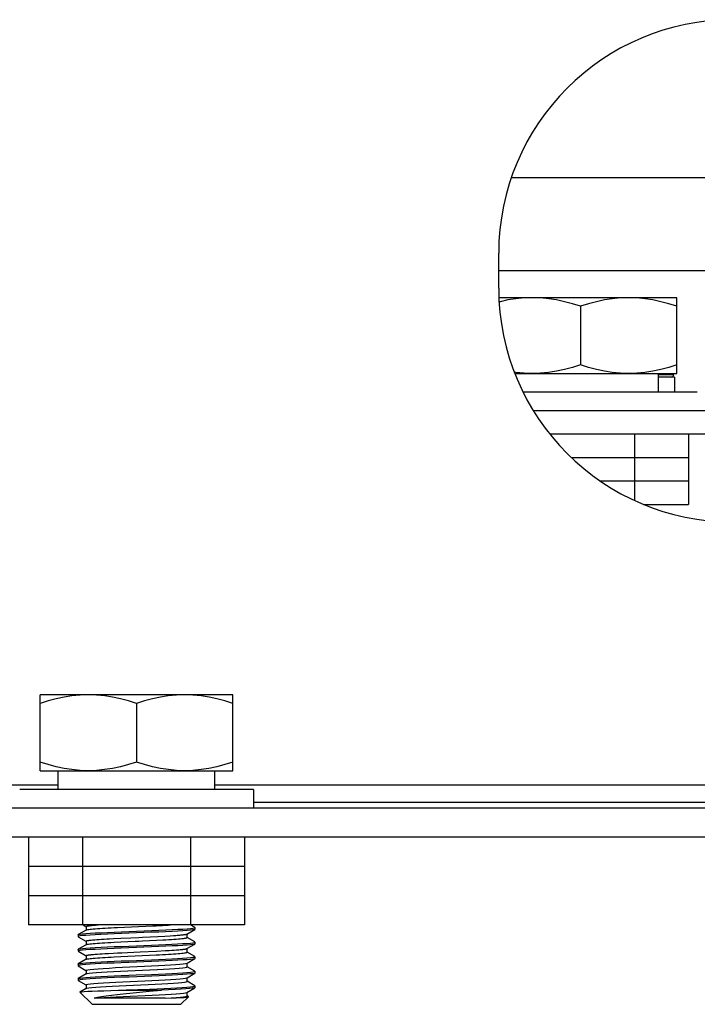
# Model space of a CAD drawing. Extents: x -4139 to -1089, y -1564 to 1941.
# Tile 136 of 160: x -3165 to -3107, y 1699 to 1783. Entities that reach past the tile are written whole.
import ezdxf

# ---------------------------------------------------------------- set-up
doc = ezdxf.new("R2010")
doc.units = 0
doc.header["$LTSCALE"] = 23.1
for name, color, linetype in [('BUS_BAR_CE5M_L2_A_2_1_1_AM', 7, 'CONTINUOUS'), ('BUS_BAR_CE5M_L2_A_2_3_1_AM', 7, 'CONTINUOUS'), ('BUS_BAR_CE5M_L2_A_2_5_1_AM', 7, 'CONTINUOUS'), ('BUS_BAR_CE5M_L2_A_2_8_1_AM', 7, 'CONTINUOUS'), ('IV5M_CP-N1_A_2_1_AM_0', 7, 'CONTINUOUS'), ('LDZHJ_SZCYZT_M6X14_3_1_AM_', 7, 'CONTINUOUS'), ('LSZHJ_SZCLJT_M10X20_1_1_AM', 7, 'CONTINUOUS'), ('SE5M_BOTTOM_A_3_1_1_AM_0', 7, 'CONTINUOUS'), ('SE5M_GND_A_3_12_1_AM_0', 7, 'CONTINUOUS'), ('SE5M_GND_A_3_16_1_AM_0', 7, 'CONTINUOUS'), ('SE5M_GND_A_3_1_1_AM_0', 7, 'CONTINUOUS'), ('SE5M_GND_A_3_8_1_AM_0', 7, 'CONTINUOUS')]:
    doc.layers.add(name, color=color, linetype=linetype)

msp = doc.modelspace()

# ---------------------------------------------------------------- linework, layer by layer
at = {"layer": 'BUS_BAR_CE5M_L2_A_2_1_1_AM', "color": 7}
for p, q in [((-3047.373, 1749.908), (-3121.406, 1749.908)), ((-3048.783, 1747.908), (-3119.996, 1747.908))]:
    msp.add_line(p, q, dxfattribs=at)
at = {"layer": 'BUS_BAR_CE5M_L2_A_2_3_1_AM', "color": 7}
for p, q in [((-3112.771, 1747.908), (-3112.771, 1745.908)), ((-3108.152, 1747.908), (-3108.152, 1745.908)), ((-3108.152, 1745.908), (-3118.156, 1745.908))]:
    msp.add_line(p, q, dxfattribs=at)
at = {"layer": 'BUS_BAR_CE5M_L2_A_2_5_1_AM', "color": 7}
for p, q in [((-3108.152, 1745.908), (-3118.156, 1745.908)), ((-3112.771, 1745.908), (-3112.771, 1743.908)), ((-3108.152, 1745.908), (-3108.152, 1743.908)), ((-3108.152, 1743.908), (-3115.684, 1743.908))]:
    msp.add_line(p, q, dxfattribs=at)
at = {"layer": 'BUS_BAR_CE5M_L2_A_2_8_1_AM', "color": 7}
for p, q in [((-3108.152, 1743.908), (-3115.684, 1743.908)), ((-3112.771, 1743.908), (-3112.771, 1742.253)), ((-3108.152, 1743.908), (-3108.152, 1741.908)), ((-3111.986, 1741.908), (-3108.152, 1741.908))]:
    msp.add_line(p, q, dxfattribs=at)
at = {"layer": 'IV5M_CP-N1_A_2_1_AM_0', "color": 7}
for p, q in [((-3123.299, 1769.908), (-3095.525, 1769.908)), ((-3095.89, 1761.908), (-3124.39, 1761.908))]:
    msp.add_line(p, q, dxfattribs=at)
at = {"layer": 'LDZHJ_SZCYZT_M6X14_3_1_AM_', "color": 2}
msp.add_line((-3110.726, 1753.025), (-3109.409, 1753.025), dxfattribs=at)
at = {"layer": 'LDZHJ_SZCYZT_M6X14_3_1_AM_', "color": 7}
for p, q in [((-3109.34, 1752.808), (-3110.726, 1752.808)), ((-3109.409, 1753.025), (-3109.416, 1753.108)), ((-3109.34, 1752.808), (-3109.34, 1751.508))]:
    msp.add_line(p, q, dxfattribs=at)
msp.add_arc((-3109.608, 1753.008), 0.2, 285, 360, dxfattribs=at)
at = {"layer": 'LSZHJ_SZCLJT_M10X20_1_1_AM', "color": 7}
for p, q in [((-3109.14, 1759.608), (-3124.37, 1759.608)), ((-3109.14, 1753.108), (-3109.14, 1759.608)), ((-3117.39, 1758.871), (-3117.39, 1753.845)), ((-3123.004, 1753.108), (-3109.14, 1753.108)), ((-3110.726, 1753.108), (-3110.726, 1751.508)), ((-3107.39, 1751.508), (-3122.294, 1751.508)), ((-3163.64, 1719.108), (-3163.64, 1725.608)), ((-3147.14, 1725.608), (-3163.64, 1725.608)), ((-3155.39, 1724.871), (-3155.39, 1719.845)), ((-3147.14, 1719.108), (-3147.14, 1725.608)), ((-3163.64, 1719.108), (-3147.14, 1719.108)), ((-3162.09, 1717.508), (-3162.09, 1719.108)), ((-3148.726, 1719.108), (-3148.726, 1717.508)), ((-3145.39, 1717.508), (-3165.39, 1717.508)), ((-3145.39, 1717.508), (-3145.39, 1715.908)), ((-3159.698, 1705.465), (-3160.377, 1705.071)), ((-3159.967, 1705.908), (-3159.715, 1705.762)), ((-3159.711, 1705.768), (-3159.711, 1705.449)), ((-3159.207, 1705.865), (-3159.111, 1705.874)), ((-3159.111, 1705.874), (-3159.007, 1705.883)), ((-3159.007, 1705.883), (-3158.897, 1705.892)), ((-3158.897, 1705.892), (-3158.779, 1705.901)), ((-3158.779, 1705.901), (-3158.684, 1705.908)), ((-3157.016, 1705.684), (-3156.433, 1705.712)), ((-3154.598, 1705.798), (-3154.002, 1705.826)), ((-3151.08, 1705.127), (-3150.401, 1705.52)), ((-3150.6, 1705.81), (-3150.769, 1705.908)), ((-3150.434, 1705.714), (-3150.6, 1705.81)), ((-3150.402, 1705.695), (-3150.434, 1705.714)), ((-3150.401, 1705.52), (-3150.433, 1705.507)), ((-3150.39, 1705.682), (-3150.402, 1705.697)), ((-3150.39, 1705.533), (-3150.401, 1705.52)), ((-3150.39, 1705.682), (-3150.39, 1705.533)), ((-3160.39, 1705.058), (-3160.377, 1705.072)), ((-3160.39, 1705.058), (-3160.39, 1704.908)), ((-3160.39, 1704.908), (-3160.378, 1704.894)), ((-3160.378, 1704.894), (-3159.716, 1704.511)), ((-3160.377, 1705.072), (-3160.347, 1705.084)), ((-3159.258, 1704.61), (-3159.167, 1704.619)), ((-3159.167, 1704.619), (-3159.068, 1704.627)), ((-3159.068, 1704.627), (-3158.962, 1704.636)), ((-3158.962, 1704.636), (-3158.787, 1704.65)), ((-3158.787, 1704.65), (-3158.597, 1704.664)), ((-3158.597, 1704.664), (-3158.392, 1704.678)), ((-3158.392, 1704.678), (-3158.173, 1704.691)), ((-3158.173, 1704.691), (-3157.942, 1704.705)), ((-3157.942, 1704.705), (-3157.699, 1704.718)), ((-3157.699, 1704.718), (-3157.359, 1704.736)), ((-3157.359, 1704.736), (-3156.726, 1704.767)), ((-3156.726, 1704.767), (-3155.864, 1704.809)), ((-3155.864, 1704.809), (-3155.178, 1704.84)), ((-3154.269, 1704.563), (-3153.681, 1704.592)), ((-3154.212, 1704.885), (-3153.569, 1704.917)), ((-3153.681, 1704.592), (-3153.131, 1704.62)), ((-3153.569, 1704.917), (-3152.973, 1704.949)), ((-3152.973, 1704.949), (-3152.509, 1704.976)), ((-3152.509, 1704.976), (-3152.228, 1704.994)), ((-3152.228, 1704.994), (-3152.034, 1705.007)), ((-3152.034, 1705.007), (-3151.914, 1705.016)), ((-3151.914, 1705.016), (-3151.801, 1705.025)), ((-3151.801, 1705.025), (-3151.695, 1705.034)), ((-3151.695, 1705.034), (-3151.597, 1705.043)), ((-3151.066, 1704.824), (-3151.066, 1705.127)), ((-3150.402, 1704.447), (-3151.065, 1704.831)), ((-3160.39, 1703.808), (-3160.379, 1703.821)), ((-3160.39, 1703.808), (-3160.39, 1703.658)), ((-3159.699, 1704.214), (-3160.379, 1703.821)), ((-3160.379, 1703.821), (-3160.347, 1703.834)), ((-3159.713, 1704.517), (-3159.713, 1704.198)), ((-3157.308, 1704.419), (-3156.732, 1704.448)), ((-3156.732, 1704.448), (-3156.128, 1704.477)), ((-3152.901, 1703.702), (-3152.591, 1703.72)), ((-3152.591, 1703.72), (-3152.373, 1703.733)), ((-3152.373, 1703.733), (-3152.17, 1703.747)), ((-3152.17, 1703.747), (-3151.981, 1703.761)), ((-3151.981, 1703.761), (-3151.865, 1703.77)), ((-3151.865, 1703.77), (-3151.755, 1703.779)), ((-3151.755, 1703.779), (-3151.653, 1703.789)), ((-3151.653, 1703.789), (-3151.558, 1703.798)), ((-3151.558, 1703.798), (-3151.471, 1703.807)), ((-3151.081, 1703.876), (-3150.402, 1704.269)), ((-3151.068, 1703.573), (-3151.068, 1703.876)), ((-3150.402, 1704.269), (-3150.433, 1704.257)), ((-3150.39, 1704.433), (-3150.402, 1704.447)), ((-3150.39, 1704.283), (-3150.402, 1704.269)), ((-3150.39, 1704.433), (-3150.39, 1704.283)), ((-3160.39, 1703.658), (-3160.377, 1703.644)), ((-3159.697, 1702.964), (-3160.378, 1702.57)), ((-3160.377, 1703.645), (-3160.334, 1703.62)), ((-3160.334, 1703.62), (-3159.714, 1703.261)), ((-3159.711, 1703.267), (-3159.711, 1702.948)), ((-3159.264, 1703.359), (-3159.173, 1703.368)), ((-3159.173, 1703.368), (-3159.073, 1703.377)), ((-3159.073, 1703.377), (-3158.967, 1703.387)), ((-3158.967, 1703.387), (-3158.853, 1703.396)), ((-3158.853, 1703.396), (-3158.732, 1703.405)), ((-3158.732, 1703.405), (-3158.538, 1703.418)), ((-3158.538, 1703.418), (-3158.33, 1703.432)), ((-3158.33, 1703.432), (-3158.108, 1703.445)), ((-3158.108, 1703.445), (-3157.793, 1703.463)), ((-3157.793, 1703.463), (-3157.37, 1703.485)), ((-3157.37, 1703.485), (-3157.013, 1703.504)), ((-3157.29, 1703.17), (-3156.72, 1703.199)), ((-3157.013, 1703.504), (-3156.643, 1703.522)), ((-3156.72, 1703.199), (-3156.124, 1703.227)), ((-3156.643, 1703.522), (-3156.167, 1703.545)), ((-3156.167, 1703.545), (-3155.092, 1703.593)), ((-3156.124, 1703.227), (-3154.286, 1703.313)), ((-3155.092, 1703.593), (-3153.67, 1703.662)), ((-3154.286, 1703.313), (-3153.703, 1703.341)), ((-3153.67, 1703.662), (-3152.901, 1703.702)), ((-3151.066, 1702.634), (-3150.402, 1703.019)), ((-3150.401, 1703.195), (-3151.065, 1703.58)), ((-3150.402, 1703.019), (-3150.433, 1703.007)), ((-3150.39, 1703.033), (-3150.402, 1703.019)), ((-3150.39, 1703.183), (-3150.401, 1703.196)), ((-3150.39, 1703.183), (-3150.39, 1703.033)), ((-3160.39, 1702.557), (-3160.378, 1702.571)), ((-3160.39, 1702.557), (-3160.39, 1702.408)), ((-3160.39, 1702.408), (-3160.378, 1702.394)), ((-3160.378, 1702.571), (-3160.347, 1702.584)), ((-3160.378, 1702.394), (-3159.716, 1702.011)), ((-3159.713, 1702.017), (-3159.713, 1701.698)), ((-3151.08, 1702.626), (-3151.066, 1702.634)), ((-3151.066, 1702.323), (-3151.066, 1702.642)), ((-3150.401, 1701.946), (-3151.064, 1702.33)), ((-3160.39, 1701.308), (-3160.378, 1701.321)), ((-3160.39, 1701.308), (-3160.39, 1701.158)), ((-3159.699, 1701.714), (-3160.378, 1701.321)), ((-3160.378, 1701.321), (-3160.347, 1701.334)), ((-3159.699, 1701.714), (-3159.615, 1701.741)), ((-3151.08, 1701.377), (-3151.066, 1701.385)), ((-3151.066, 1701.385), (-3150.401, 1701.77)), ((-3151.066, 1701.073), (-3151.066, 1701.392)), ((-3150.401, 1701.769), (-3150.432, 1701.757)), ((-3150.39, 1701.933), (-3150.401, 1701.946)), ((-3150.39, 1701.783), (-3150.401, 1701.769)), ((-3150.39, 1701.933), (-3150.39, 1701.783)), ((-3160.39, 1701.158), (-3160.378, 1701.144)), ((-3160.378, 1701.145), (-3159.716, 1700.762)), ((-3159.699, 1700.464), (-3160.228, 1700.158)), ((-3159.713, 1700.767), (-3159.713, 1700.449)), ((-3159.699, 1700.464), (-3159.638, 1700.486)), ((-3156.933, 1700.308), (-3156.282, 1700.335)), ((-3156.282, 1700.335), (-3154.277, 1700.415)), ((-3156.28, 1700.72), (-3154.394, 1700.807)), ((-3151.081, 1700.126), (-3150.401, 1700.52)), ((-3150.401, 1700.696), (-3151.064, 1701.08)), ((-3150.57, 1700.629), (-3150.435, 1700.656)), ((-3150.435, 1700.656), (-3150.39, 1700.683)), ((-3150.39, 1700.683), (-3150.401, 1700.697)), ((-3150.39, 1700.533), (-3150.401, 1700.519)), ((-3150.39, 1700.683), (-3150.39, 1700.533)), ((-3160.231, 1700.149), (-3160.228, 1700.158)), ((-3159.19, 1699.108), (-3160.231, 1700.149)), ((-3152.927, 1699.631), (-3159.021, 1699.631)), ((-3156.933, 1700.308), (-3153.264, 1700.308)), ((-3153.261, 1700.308), (-3153.608, 1700.274)), ((-3151.59, 1699.108), (-3150.944, 1699.753)), ((-3151.067, 1699.824), (-3151.067, 1700.126)), ((-3150.948, 1699.763), (-3151.064, 1699.83)), ((-3150.982, 1699.74), (-3150.944, 1699.753)), ((-3159.189, 1699.108), (-3151.59, 1699.108))]:
    msp.add_line(p, q, dxfattribs=at)
for points in [[(-3121.515, 1759.608), (-3122.223, 1759.582), (-3122.918, 1759.517), (-3123.597, 1759.41), (-3124.271, 1759.266), (-3124.352, 1759.244)], [(-3117.39, 1758.871), (-3118.076, 1759.086), (-3118.758, 1759.266), (-3119.432, 1759.41), (-3120.111, 1759.517), (-3120.806, 1759.582), (-3121.515, 1759.608)], [(-3113.265, 1759.608), (-3113.973, 1759.582), (-3114.668, 1759.517), (-3115.347, 1759.41), (-3116.021, 1759.266), (-3116.703, 1759.086), (-3117.39, 1758.871)], [(-3109.14, 1758.871), (-3109.826, 1759.086), (-3110.508, 1759.266), (-3111.182, 1759.41), (-3111.861, 1759.517), (-3112.556, 1759.582), (-3113.265, 1759.608)], [(-3117.39, 1753.845), (-3118.077, 1753.629), (-3118.761, 1753.449), (-3119.438, 1753.305), (-3120.118, 1753.198), (-3120.811, 1753.133), (-3121.515, 1753.108)], [(-3113.265, 1753.108), (-3113.969, 1753.133), (-3114.663, 1753.198), (-3115.343, 1753.305), (-3116.02, 1753.45), (-3116.703, 1753.629), (-3117.39, 1753.845)], [(-3109.14, 1753.845), (-3109.827, 1753.629), (-3110.511, 1753.449), (-3111.188, 1753.305), (-3111.868, 1753.198), (-3112.561, 1753.133), (-3113.265, 1753.108)], [(-3121.515, 1753.108), (-3122.219, 1753.133), (-3122.913, 1753.198), (-3123.047, 1753.219)], [(-3159.515, 1725.608), (-3160.223, 1725.582), (-3160.918, 1725.517), (-3161.597, 1725.41), (-3162.271, 1725.266), (-3162.953, 1725.086), (-3163.64, 1724.871)], [(-3155.39, 1724.871), (-3156.076, 1725.086), (-3156.758, 1725.266), (-3157.432, 1725.41), (-3158.111, 1725.517), (-3158.806, 1725.582), (-3159.515, 1725.608)], [(-3151.265, 1725.608), (-3151.973, 1725.582), (-3152.668, 1725.517), (-3153.347, 1725.41), (-3154.021, 1725.266), (-3154.703, 1725.086), (-3155.39, 1724.871)], [(-3147.14, 1724.871), (-3147.826, 1725.086), (-3148.508, 1725.266), (-3149.182, 1725.41), (-3149.861, 1725.517), (-3150.556, 1725.582), (-3151.265, 1725.608)], [(-3159.515, 1719.108), (-3160.219, 1719.133), (-3160.913, 1719.198), (-3161.593, 1719.305), (-3162.27, 1719.45), (-3162.953, 1719.629), (-3163.64, 1719.845)], [(-3155.39, 1719.845), (-3156.077, 1719.629), (-3156.761, 1719.449), (-3157.438, 1719.305), (-3158.118, 1719.198), (-3158.811, 1719.133), (-3159.515, 1719.108)], [(-3151.265, 1719.108), (-3151.969, 1719.133), (-3152.663, 1719.198), (-3153.343, 1719.305), (-3154.02, 1719.45), (-3154.703, 1719.629), (-3155.39, 1719.845)], [(-3147.14, 1719.845), (-3147.827, 1719.629), (-3148.511, 1719.449), (-3149.188, 1719.305), (-3149.868, 1719.198), (-3150.561, 1719.133), (-3151.265, 1719.108)], [(-3160.347, 1705.084), (-3160.22, 1705.11), (-3160.009, 1705.136), (-3159.716, 1705.162), (-3159.352, 1705.188), (-3158.92, 1705.214), (-3158.424, 1705.241), (-3157.876, 1705.267), (-3157.29, 1705.293), (-3156.672, 1705.319), (-3156.031, 1705.345), (-3155.379, 1705.371), (-3154.726, 1705.397), (-3154.085, 1705.423), (-3153.466, 1705.449), (-3152.881, 1705.475), (-3152.339, 1705.501), (-3151.85, 1705.527), (-3151.422, 1705.553), (-3151.061, 1705.579), (-3150.771, 1705.605), (-3150.56, 1705.631)], [(-3150.433, 1705.507), (-3150.56, 1705.481), (-3150.77, 1705.455), (-3151.059, 1705.429), (-3151.421, 1705.403), (-3151.852, 1705.377), (-3152.348, 1705.35), (-3152.897, 1705.324), (-3153.489, 1705.298), (-3154.112, 1705.272), (-3154.752, 1705.246), (-3155.401, 1705.22), (-3156.051, 1705.194), (-3156.689, 1705.168), (-3157.304, 1705.142), (-3157.888, 1705.116), (-3158.434, 1705.09), (-3158.927, 1705.064), (-3159.356, 1705.038), (-3159.718, 1705.012), (-3160.01, 1704.986), (-3160.221, 1704.96)], [(-3159.711, 1705.768), (-3159.711, 1705.77), (-3159.709, 1705.775), (-3159.705, 1705.779), (-3159.699, 1705.783), (-3159.69, 1705.788), (-3159.679, 1705.792), (-3159.666, 1705.797), (-3159.651, 1705.801), (-3159.633, 1705.806), (-3159.613, 1705.81), (-3159.591, 1705.815), (-3159.566, 1705.819), (-3159.54, 1705.824), (-3159.511, 1705.829), (-3159.48, 1705.833), (-3159.447, 1705.838), (-3159.412, 1705.842), (-3159.375, 1705.847), (-3159.336, 1705.852), (-3159.295, 1705.856), (-3159.252, 1705.861), (-3159.207, 1705.865)], [(-3159.698, 1705.465), (-3159.682, 1705.472), (-3159.636, 1705.486)], [(-3159.636, 1705.486), (-3159.568, 1705.5), (-3159.479, 1705.514), (-3159.37, 1705.528), (-3159.241, 1705.542), (-3159.092, 1705.556), (-3158.924, 1705.57), (-3158.737, 1705.585), (-3158.533, 1705.599), (-3158.313, 1705.613), (-3158.078, 1705.627), (-3157.829, 1705.642), (-3157.568, 1705.656), (-3157.296, 1705.67), (-3157.016, 1705.684)], [(-3156.433, 1705.712), (-3155.212, 1705.769), (-3154.598, 1705.798)], [(-3154.002, 1705.826), (-3153.715, 1705.84), (-3153.437, 1705.854), (-3153.17, 1705.868), (-3152.914, 1705.882), (-3152.672, 1705.896), (-3152.484, 1705.908)], [(-3150.56, 1705.631), (-3150.432, 1705.657), (-3150.39, 1705.682)], [(-3160.221, 1704.96), (-3160.347, 1704.934), (-3160.39, 1704.908)], [(-3159.713, 1704.517), (-3159.713, 1704.519), (-3159.711, 1704.524), (-3159.706, 1704.528), (-3159.7, 1704.533), (-3159.691, 1704.538), (-3159.68, 1704.542), (-3159.666, 1704.547), (-3159.651, 1704.551), (-3159.633, 1704.556), (-3159.614, 1704.561), (-3159.592, 1704.565), (-3159.568, 1704.57), (-3159.542, 1704.574), (-3159.513, 1704.579), (-3159.483, 1704.583), (-3159.451, 1704.588), (-3159.416, 1704.592), (-3159.38, 1704.596), (-3159.341, 1704.601), (-3159.301, 1704.605), (-3159.258, 1704.61)], [(-3156.128, 1704.477), (-3155.506, 1704.506), (-3155.194, 1704.52), (-3154.882, 1704.534), (-3154.269, 1704.563)], [(-3155.178, 1704.84), (-3154.885, 1704.854), (-3154.212, 1704.885)], [(-3153.131, 1704.62), (-3152.874, 1704.634), (-3152.631, 1704.648), (-3152.402, 1704.662), (-3152.188, 1704.677), (-3151.99, 1704.691), (-3151.809, 1704.705), (-3151.646, 1704.72), (-3151.502, 1704.734), (-3151.378, 1704.748), (-3151.274, 1704.762), (-3151.19, 1704.776), (-3151.128, 1704.79), (-3151.087, 1704.804), (-3151.068, 1704.819), (-3151.067, 1704.824)], [(-3151.597, 1705.043), (-3151.551, 1705.047), (-3151.507, 1705.052), (-3151.465, 1705.057), (-3151.426, 1705.061), (-3151.388, 1705.066), (-3151.352, 1705.071), (-3151.318, 1705.075), (-3151.286, 1705.08), (-3151.257, 1705.084), (-3151.229, 1705.089), (-3151.204, 1705.093), (-3151.181, 1705.098), (-3151.159, 1705.102), (-3151.14, 1705.107), (-3151.123, 1705.111), (-3151.109, 1705.116), (-3151.096, 1705.12), (-3151.086, 1705.124), (-3151.08, 1705.127)], [(-3160.22, 1703.71), (-3160.347, 1703.684), (-3160.39, 1703.658)], [(-3160.347, 1703.834), (-3160.22, 1703.86), (-3160.007, 1703.886), (-3159.715, 1703.912), (-3159.351, 1703.938), (-3158.92, 1703.964), (-3158.421, 1703.991), (-3157.872, 1704.017), (-3157.293, 1704.043), (-3156.686, 1704.068), (-3156.049, 1704.094), (-3155.399, 1704.12), (-3154.751, 1704.146), (-3154.114, 1704.172), (-3153.499, 1704.197), (-3152.916, 1704.223), (-3152.373, 1704.249), (-3151.879, 1704.275), (-3151.442, 1704.301), (-3151.073, 1704.328), (-3150.777, 1704.354), (-3150.563, 1704.38)], [(-3150.433, 1704.257), (-3150.56, 1704.231), (-3150.77, 1704.205), (-3151.059, 1704.179), (-3151.422, 1704.153), (-3151.852, 1704.127), (-3152.347, 1704.101), (-3152.895, 1704.074), (-3153.488, 1704.048), (-3154.112, 1704.022), (-3154.752, 1703.996), (-3155.402, 1703.97), (-3156.052, 1703.944), (-3156.691, 1703.918), (-3157.306, 1703.892), (-3157.889, 1703.866), (-3158.434, 1703.84), (-3158.927, 1703.814), (-3159.356, 1703.788), (-3159.718, 1703.762), (-3160.009, 1703.736), (-3160.22, 1703.71)], [(-3159.699, 1704.214), (-3159.687, 1704.22), (-3159.642, 1704.234)], [(-3159.642, 1704.234), (-3159.577, 1704.248), (-3159.49, 1704.262), (-3159.383, 1704.276), (-3159.256, 1704.291), (-3159.109, 1704.305), (-3158.942, 1704.319), (-3158.756, 1704.333), (-3158.551, 1704.348), (-3158.331, 1704.362), (-3158.094, 1704.376), (-3157.844, 1704.391), (-3157.582, 1704.405), (-3157.308, 1704.419)], [(-3151.471, 1703.807), (-3151.431, 1703.811), (-3151.392, 1703.815), (-3151.356, 1703.82), (-3151.322, 1703.824), (-3151.289, 1703.829), (-3151.259, 1703.833), (-3151.231, 1703.837), (-3151.205, 1703.842), (-3151.181, 1703.846), (-3151.16, 1703.851), (-3151.141, 1703.855), (-3151.124, 1703.86), (-3151.109, 1703.864), (-3151.096, 1703.869), (-3151.086, 1703.874), (-3151.081, 1703.876)], [(-3150.563, 1704.38), (-3150.433, 1704.407), (-3150.39, 1704.433)], [(-3160.347, 1702.584), (-3160.22, 1702.61), (-3160.008, 1702.636), (-3159.717, 1702.662), (-3159.355, 1702.688), (-3158.925, 1702.714), (-3158.427, 1702.74), (-3157.878, 1702.767), (-3157.299, 1702.792), (-3156.691, 1702.818), (-3156.054, 1702.844), (-3155.405, 1702.87), (-3154.757, 1702.896), (-3154.119, 1702.921), (-3153.503, 1702.947), (-3152.918, 1702.973), (-3152.373, 1702.999), (-3151.878, 1703.025), (-3151.441, 1703.051), (-3151.071, 1703.078), (-3150.776, 1703.104), (-3150.562, 1703.13)], [(-3150.433, 1703.007), (-3150.56, 1702.981), (-3150.771, 1702.955), (-3151.059, 1702.929), (-3151.422, 1702.903), (-3151.853, 1702.877), (-3152.347, 1702.851), (-3152.895, 1702.824), (-3153.487, 1702.798), (-3154.111, 1702.772), (-3154.753, 1702.746), (-3155.403, 1702.72), (-3156.053, 1702.694), (-3156.692, 1702.668), (-3157.307, 1702.642), (-3157.89, 1702.616), (-3158.435, 1702.59), (-3158.927, 1702.564), (-3159.356, 1702.538), (-3159.718, 1702.512), (-3160.009, 1702.486), (-3160.22, 1702.46)], [(-3159.711, 1703.268), (-3159.711, 1703.269), (-3159.709, 1703.274), (-3159.705, 1703.278), (-3159.699, 1703.283), (-3159.691, 1703.287), (-3159.681, 1703.292), (-3159.668, 1703.296), (-3159.653, 1703.301), (-3159.636, 1703.305), (-3159.617, 1703.309), (-3159.596, 1703.314), (-3159.572, 1703.318), (-3159.547, 1703.323), (-3159.519, 1703.327), (-3159.489, 1703.332), (-3159.457, 1703.336), (-3159.422, 1703.341), (-3159.386, 1703.345), (-3159.347, 1703.35), (-3159.307, 1703.354), (-3159.264, 1703.359)], [(-3159.697, 1702.964), (-3159.68, 1702.972), (-3159.633, 1702.987)], [(-3159.633, 1702.987), (-3159.565, 1703.001), (-3159.476, 1703.015), (-3159.367, 1703.029), (-3159.237, 1703.043), (-3159.087, 1703.057), (-3158.918, 1703.071), (-3158.73, 1703.085), (-3158.526, 1703.099), (-3158.306, 1703.114), (-3158.07, 1703.128), (-3157.822, 1703.142), (-3157.561, 1703.156), (-3157.29, 1703.17)], [(-3153.703, 1703.341), (-3153.424, 1703.355), (-3153.157, 1703.369), (-3152.901, 1703.383), (-3152.659, 1703.397), (-3152.43, 1703.411), (-3152.216, 1703.425), (-3152.018, 1703.439), (-3151.835, 1703.453), (-3151.67, 1703.467), (-3151.523, 1703.481), (-3151.395, 1703.495), (-3151.287, 1703.51), (-3151.199, 1703.524), (-3151.133, 1703.539), (-3151.09, 1703.553), (-3151.069, 1703.567), (-3151.067, 1703.573)], [(-3150.562, 1703.13), (-3150.433, 1703.157), (-3150.39, 1703.183)], [(-3160.22, 1702.46), (-3160.347, 1702.434), (-3160.39, 1702.408)], [(-3159.713, 1702.017), (-3159.681, 1702.042), (-3159.558, 1702.071), (-3159.347, 1702.1), (-3159.05, 1702.129), (-3158.677, 1702.158), (-3158.235, 1702.187), (-3157.735, 1702.216), (-3157.183, 1702.245), (-3156.591, 1702.274), (-3155.971, 1702.303), (-3155.339, 1702.332), (-3154.709, 1702.361), (-3154.098, 1702.39), (-3153.515, 1702.419), (-3152.972, 1702.448), (-3152.478, 1702.477), (-3152.042, 1702.506), (-3151.678, 1702.535), (-3151.395, 1702.564), (-3151.197, 1702.593), (-3151.088, 1702.622), (-3151.08, 1702.627)], [(-3156.142, 1701.976), (-3154.866, 1702.035), (-3154.239, 1702.065), (-3153.636, 1702.094), (-3153.071, 1702.124), (-3152.558, 1702.153), (-3152.106, 1702.183), (-3151.726, 1702.212), (-3151.427, 1702.242), (-3151.215, 1702.271), (-3151.095, 1702.301), (-3151.066, 1702.323)], [(-3160.218, 1701.21), (-3160.347, 1701.184), (-3160.39, 1701.158)], [(-3160.347, 1701.334), (-3160.22, 1701.36), (-3160.009, 1701.386), (-3159.719, 1701.412), (-3159.357, 1701.438), (-3158.928, 1701.464), (-3158.431, 1701.49), (-3157.882, 1701.517), (-3157.303, 1701.542), (-3156.694, 1701.568), (-3156.057, 1701.594), (-3155.408, 1701.62), (-3154.122, 1701.671)], [(-3150.432, 1701.757), (-3150.56, 1701.731), (-3150.769, 1701.705), (-3151.057, 1701.679), (-3151.416, 1701.653), (-3151.841, 1701.627), (-3152.329, 1701.601), (-3152.871, 1701.575), (-3153.457, 1701.549), (-3154.078, 1701.523), (-3154.72, 1701.497), (-3155.372, 1701.471), (-3156.024, 1701.445), (-3156.664, 1701.419), (-3157.281, 1701.393), (-3157.868, 1701.367), (-3158.415, 1701.341), (-3158.911, 1701.315), (-3159.344, 1701.289), (-3159.71, 1701.263), (-3160.004, 1701.237), (-3160.218, 1701.21)], [(-3159.615, 1701.741), (-3159.435, 1701.77), (-3159.166, 1701.8), (-3158.815, 1701.829), (-3158.389, 1701.858), (-3157.897, 1701.888), (-3157.351, 1701.917), (-3156.761, 1701.947), (-3156.142, 1701.976)], [(-3154.689, 1701.112), (-3154.08, 1701.141), (-3153.493, 1701.17), (-3152.945, 1701.199), (-3152.451, 1701.229), (-3152.02, 1701.258), (-3151.664, 1701.287), (-3151.386, 1701.315), (-3151.193, 1701.344), (-3151.087, 1701.373), (-3151.08, 1701.377)], [(-3154.122, 1701.671), (-3153.505, 1701.697), (-3152.919, 1701.723), (-3152.373, 1701.749), (-3151.878, 1701.775), (-3151.44, 1701.802), (-3151.07, 1701.828), (-3150.776, 1701.854), (-3150.562, 1701.88)], [(-3150.562, 1701.88), (-3150.433, 1701.907), (-3150.39, 1701.933)], [(-3159.713, 1700.768), (-3159.677, 1700.793), (-3159.549, 1700.822), (-3159.333, 1700.851), (-3159.036, 1700.88), (-3158.662, 1700.909), (-3158.216, 1700.938), (-3157.709, 1700.967), (-3157.15, 1700.997), (-3156.554, 1701.026), (-3155.938, 1701.055), (-3154.689, 1701.112)], [(-3159.638, 1700.486), (-3159.473, 1700.515), (-3159.221, 1700.544), (-3158.886, 1700.574), (-3158.476, 1700.603), (-3157.999, 1700.632), (-3157.466, 1700.661), (-3156.889, 1700.691), (-3156.28, 1700.72)], [(-3154.394, 1700.807), (-3153.791, 1700.836), (-3153.222, 1700.865), (-3152.7, 1700.895), (-3152.236, 1700.924), (-3151.838, 1700.953), (-3151.518, 1700.982), (-3151.279, 1701.011), (-3151.128, 1701.04), (-3151.068, 1701.069), (-3151.067, 1701.074)], [(-3154.277, 1700.415), (-3153.633, 1700.442), (-3153.02, 1700.469), (-3152.451, 1700.495), (-3151.934, 1700.522), (-3151.48, 1700.549), (-3151.097, 1700.576), (-3150.792, 1700.603), (-3150.57, 1700.629)], [(-3150.401, 1700.519), (-3150.44, 1700.505), (-3150.588, 1700.477), (-3150.833, 1700.448), (-3151.168, 1700.42), (-3151.587, 1700.392), (-3152.083, 1700.364), (-3152.646, 1700.336), (-3153.264, 1700.308)], [(-3160.228, 1700.158), (-3160.203, 1700.166), (-3160.081, 1700.184), (-3159.867, 1700.202), (-3159.564, 1700.219), (-3159.177, 1700.237), (-3158.712, 1700.255), (-3158.176, 1700.272), (-3157.579, 1700.29), (-3156.933, 1700.308)], [(-3155.39, 1700.101), (-3155.969, 1700.043), (-3156.524, 1699.986), (-3157.044, 1699.929), (-3157.531, 1699.871), (-3157.989, 1699.811), (-3158.397, 1699.751), (-3158.741, 1699.691), (-3159.021, 1699.631)], [(-3159.021, 1699.631), (-3158.638, 1699.661), (-3158.186, 1699.69), (-3157.678, 1699.719), (-3157.123, 1699.748), (-3156.534, 1699.777), (-3155.92, 1699.806), (-3154.662, 1699.864)], [(-3153.608, 1700.274), (-3154.317, 1700.205), (-3155.39, 1700.101)], [(-3154.662, 1699.864), (-3154.046, 1699.893), (-3153.46, 1699.922), (-3152.919, 1699.951), (-3152.432, 1699.98), (-3152.008, 1700.009), (-3151.654, 1700.038), (-3151.376, 1700.067), (-3151.184, 1700.096), (-3151.081, 1700.127)], [(-3152.93, 1699.631), (-3152.43, 1699.661), (-3151.997, 1699.691), (-3151.638, 1699.72), (-3151.361, 1699.75), (-3151.173, 1699.779), (-3151.079, 1699.809), (-3151.067, 1699.824)], [(-3152.927, 1699.631), (-3152.436, 1699.649), (-3151.998, 1699.667), (-3151.623, 1699.686), (-3151.324, 1699.704), (-3151.109, 1699.722), (-3150.982, 1699.74)], [(-3150.944, 1699.753), (-3150.943, 1699.757), (-3150.948, 1699.763)]]:
    msp.add_lwpolyline(points, dxfattribs=at)
at = {"layer": 'SE5M_BOTTOM_A_3_1_1_AM_0', "color": 7}
for p, q in [((-3124.39, 1760.408), (-3124.39, 1763.408)), ((-3145.39, 1716.408), (-2925.39, 1716.408))]:
    msp.add_line(p, q, dxfattribs=at)
at = {"layer": 'SE5M_BOTTOM_A_3_1_1_AM_0', "color": 2}
for p, q in [((-3280.39, 1717.908), (-3162.09, 1717.908)), ((-3148.726, 1717.908), (-2922.09, 1717.908))]:
    msp.add_line(p, q, dxfattribs=at)
at = {"layer": 'SE5M_BOTTOM_A_3_1_1_AM_0', "color": 7}
for centre, start, end in [((-3104.39, 1763.408), 90, 180), ((-3104.39, 1760.408), 180, 270)]:
    msp.add_arc(centre, 20, start, end, dxfattribs=at)
at = {"layer": 'SE5M_GND_A_3_12_1_AM_0', "color": 7}
for p, q in [((-3164.627, 1710.908), (-3164.627, 1708.408)), ((-3146.152, 1710.908), (-3164.627, 1710.908)), ((-3160.008, 1710.908), (-3160.008, 1708.408)), ((-3150.771, 1710.908), (-3150.771, 1708.408)), ((-3146.152, 1710.908), (-3146.152, 1708.408)), ((-3146.152, 1708.408), (-3164.627, 1708.408))]:
    msp.add_line(p, q, dxfattribs=at)
at = {"layer": 'SE5M_GND_A_3_16_1_AM_0', "color": 7}
for p, q in [((-3164.627, 1708.408), (-3164.627, 1705.908)), ((-3146.152, 1708.408), (-3164.627, 1708.408)), ((-3160.008, 1708.408), (-3160.008, 1705.908)), ((-3150.771, 1708.408), (-3150.771, 1705.908)), ((-3146.152, 1708.408), (-3146.152, 1705.908)), ((-3146.152, 1705.908), (-3164.627, 1705.908))]:
    msp.add_line(p, q, dxfattribs=at)
at = {"layer": 'SE5M_GND_A_3_1_1_AM_0', "color": 7}
for p, q in [((-2900.39, 1715.908), (-3170.39, 1715.908)), ((-2900.39, 1713.408), (-3170.39, 1713.408))]:
    msp.add_line(p, q, dxfattribs=at)
at = {"layer": 'SE5M_GND_A_3_8_1_AM_0', "color": 7}
for p, q in [((-3164.627, 1713.408), (-3164.627, 1710.908)), ((-3160.008, 1713.408), (-3160.008, 1710.908)), ((-3150.771, 1713.408), (-3150.771, 1710.908)), ((-3146.152, 1713.408), (-3146.152, 1710.908)), ((-3146.152, 1710.908), (-3164.627, 1710.908))]:
    msp.add_line(p, q, dxfattribs=at)

doc.saveas('drawing.dxf')
